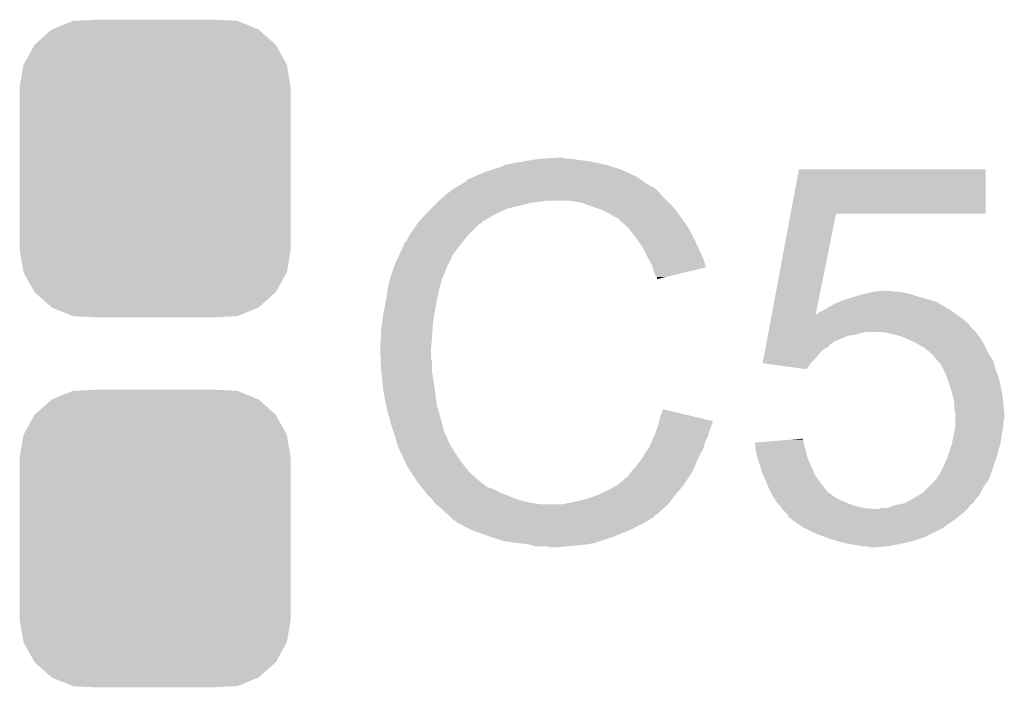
# Model space of a CAD drawing. Extents: x -1.3 to 24.2, y -3.9 to 53.4.
# Tile 21 of 41: x 14 to 16.6, y 13.1 to 14.8. Entities that reach past the tile are written whole.
import ezdxf

# ---------------------------------------------------------------- set-up
doc = ezdxf.new("R2010")
doc.units = 0
doc.layers.get('0').update_dxf_attribs({"linetype": 'CONTINUOUS'})
doc.layers.add('TPS_PRESSURE_CLICK_100MG_V1_007', color=14, linetype='CONTINUOUS')
doc.layers.add('TPS_PRESSURE_CLICK_100MG_V1_009', color=12, linetype='CONTINUOUS')

# ---------------------------------------------------------------- blocks, each defined once
blk = doc.blocks.new('CUSTOM_69')
for points in [[(-0.20803, 0.383392), (-0.154122, 0.38608), (0.212412, 0.383392), (0.154132, 0.38608)], [(-0.312264, 0.321732), (-0.26893, 0.360448), (0.312592, 0.321732), (0.268592, 0.360448)], [(-0.26893, 0.360448), (-0.267216, 0.361152), (0.268592, 0.360448), (0.26779, 0.361152)], [(-0.267216, 0.361152), (-0.213724, 0.383108), (0.26779, 0.361152), (0.21312, 0.383108)], [(-0.213724, 0.383108), (-0.20803, 0.383392), (0.21312, 0.383108), (0.212412, 0.383392)], [(-0.341452, 0.269636), (-0.313432, 0.320688), (0.341702, 0.269636), (0.313176, 0.320688)], [(-0.313432, 0.320688), (-0.312264, 0.321732), (0.313176, 0.320688), (0.312592, 0.321732)], [(-0.35179, 0.21082), (-0.342144, 0.268372), (0.35179, 0.21082), (0.34192, 0.268372)], [(-0.342144, 0.268372), (-0.341452, 0.269636), (0.34192, 0.268372), (0.341702, 0.269636)], [(-0.35179, 0.20955), (-0.35179, 0.21082), (0.35179, 0.20955), (0.35179, 0.21082)], [(-0.35179, -0.20955), (-0.35179, 0.20955), (0.35179, -0.20955), (0.35179, 0.20955)], [(-0.35179, -0.21082), (-0.35179, -0.20955), (0.35179, -0.21082), (0.35179, -0.20955)], [(-0.34192, -0.268358), (-0.35179, -0.21082), (0.342148, -0.268358), (0.35179, -0.21082)], [(-0.341702, -0.269636), (-0.34192, -0.268358), (0.341446, -0.269636), (0.342148, -0.268358)], [(-0.313184, -0.320676), (-0.341702, -0.269636), (0.31344, -0.320676), (0.341446, -0.269636)], [(-0.312594, -0.321732), (-0.313184, -0.320676), (0.312258, -0.321732), (0.31344, -0.320676)], [(-0.268602, -0.36044), (-0.312594, -0.321732), (0.26894, -0.36044), (0.312258, -0.321732)], [(-0.267792, -0.361154), (-0.268602, -0.36044), (0.2672, -0.361154), (0.26894, -0.36044)], [(-0.213136, -0.383104), (-0.267792, -0.361154), (0.213734, -0.383104), (0.2672, -0.361154)], [(-0.212414, -0.383394), (-0.213136, -0.383104), (0.207926, -0.383394), (0.213734, -0.383104)], [(-0.154122, -0.38608), (-0.212414, -0.383394), (0.154132, -0.38608), (0.207926, -0.383394)]]:
    blk.add_solid(points)

msp = doc.modelspace()

# ---------------------------------------------------------------- linework, layer by layer
at = {"layer": 'TPS_PRESSURE_CLICK_100MG_V1_007'}
for points in [[(15.288262, 14.43736), (15.3289, 14.44498), (15.544802, 14.43736), (15.506698, 14.44498)], [(15.3289, 14.44498), (15.35938, 14.45006), (15.506698, 14.44498), (15.47114, 14.45006)], [(15.35938, 14.45006), (15.37462, 14.4526), (15.47114, 14.45006), (15.455902, 14.4526)], [(15.37462, 14.4526), (15.420338, 14.45514), (15.443202, 14.4526), (15.433042, 14.45514)], [(15.224758, 14.4145), (15.237458, 14.41958), (15.6083, 14.4145), (15.59687, 14.41958)], [(15.237458, 14.41958), (15.2527, 14.42466), (15.59687, 14.41958), (15.58544, 14.42466)], [(15.2527, 14.42466), (15.270482, 14.42974), (15.58544, 14.42466), (15.569186, 14.42974)], [(15.270482, 14.42974), (15.288262, 14.43736), (15.569186, 14.42974), (15.544802, 14.43736)], [(16.026374, 14.31036), (16.047732, 14.424638), (16.532838, 14.31036), (16.53286, 14.424638)], [(16.047732, 14.424638), (16.047738, 14.42466), (16.53286, 14.424638), (16.047738, 14.42466)], [(15.179868, 14.39164), (15.18412, 14.394192), (15.6464, 14.39164), (15.642828, 14.394192)], [(15.18412, 14.394192), (15.184134, 14.396726), (15.642828, 14.394192), (15.63928, 14.396726)], [(15.184134, 14.396726), (15.194282, 14.4018), (15.63928, 14.396726), (15.632174, 14.4018)], [(15.194282, 14.4018), (15.201894, 14.404338), (15.632174, 14.4018), (15.62862, 14.404338)], [(15.201894, 14.404338), (15.2019, 14.40434), (15.62862, 14.404338), (15.628618, 14.40434)], [(15.2019, 14.40434), (15.21206, 14.40942), (15.628618, 14.40434), (15.61846, 14.40942)], [(15.21206, 14.40942), (15.224758, 14.4145), (15.61846, 14.40942), (15.6083, 14.4145)], [(15.140016, 14.36624), (15.146022, 14.371322), (15.6845, 14.36624), (15.679418, 14.371322)], [(15.146022, 14.371322), (15.150246, 14.373858), (15.679418, 14.371322), (15.67688, 14.373858)], [(15.150246, 14.373858), (15.154476, 14.376398), (15.67688, 14.373858), (15.671804, 14.376398)], [(15.154476, 14.376398), (15.158702, 14.378934), (15.671804, 14.376398), (15.669266, 14.378934)], [(15.158702, 14.378934), (15.158712, 14.37894), (15.669266, 14.378934), (15.666724, 14.37894)], [(15.158712, 14.37894), (15.179868, 14.39164), (15.666724, 14.37894), (15.6464, 14.39164)], [(15.11046, 14.34084), (15.113, 14.34338), (15.377162, 14.34084), (15.389858, 14.34338)], [(15.113, 14.34338), (15.131008, 14.358618), (15.70482, 14.34338), (15.689582, 14.358618)], [(15.131008, 14.358618), (15.140016, 14.36624), (15.689582, 14.358618), (15.6845, 14.36624)], [(15.483838, 14.3383), (15.453358, 14.34338), (15.7099, 14.3383), (15.70482, 14.34338)], [(15.08506, 14.31544), (15.09268, 14.32306), (15.27429, 14.31544), (15.290798, 14.32306)], [(15.09268, 14.32306), (15.10792, 14.3383), (15.290798, 14.32306), (15.35176, 14.3383)], [(15.10792, 14.3383), (15.11046, 14.34084), (15.35176, 14.3383), (15.377162, 14.34084)], [(15.51178, 14.32814), (15.483838, 14.3383), (15.72006, 14.32814), (15.7099, 14.3383)], [(15.519406, 14.325598), (15.51178, 14.32814), (15.722602, 14.325598), (15.72006, 14.32814)], [(15.534638, 14.32052), (15.519406, 14.325598), (15.726666, 14.32052), (15.722602, 14.325598)], [(15.54988, 14.3129), (15.534638, 14.32052), (15.73276, 14.3129), (15.726666, 14.32052)], [(15.061966, 14.290038), (15.078132, 14.30782), (15.227298, 14.290038), (15.257782, 14.30782)], [(15.078132, 14.30782), (15.08506, 14.31544), (15.257782, 14.30782), (15.27429, 14.31544)], [(15.55496, 14.31036), (15.54988, 14.3129), (15.734576, 14.31036), (15.73276, 14.3129)], [(15.567662, 14.30274), (15.55496, 14.31036), (15.740018, 14.30274), (15.734576, 14.31036)], [(15.577816, 14.297662), (15.567662, 14.30274), (15.743646, 14.297662), (15.740018, 14.30274)], [(15.58036, 14.29512), (15.577816, 14.297662), (15.745462, 14.29512), (15.743646, 14.297662)], [(15.600364, 14.27734), (15.58036, 14.29512), (15.758162, 14.27734), (15.745462, 14.29512)], [(15.977476, 14.04874), (16.02637, 14.310342), (16.091452, 14.04874), (16.144236, 14.310342)], [(16.02637, 14.310342), (16.026374, 14.31036), (16.144236, 14.310342), (16.532838, 14.31036)], [(15.041878, 14.2621), (15.054324, 14.279878), (15.196822, 14.2621), (15.2146, 14.279878)], [(15.054324, 14.279878), (15.05966, 14.2875), (15.2146, 14.279878), (15.224758, 14.2875)], [(15.05966, 14.2875), (15.059662, 14.287502), (15.224758, 14.2875), (15.22476, 14.287502)], [(15.059662, 14.287502), (15.061966, 14.290038), (15.22476, 14.287502), (15.227298, 14.290038)], [(15.60322, 14.2748), (15.600364, 14.27734), (15.759614, 14.2748), (15.758162, 14.27734)], [(15.615412, 14.25956), (15.60322, 14.2748), (15.76832, 14.25956), (15.759614, 14.2748)], [(15.029182, 14.239244), (15.03426, 14.249398), (15.176786, 14.239244), (15.184684, 14.249398)], [(15.03426, 14.249398), (15.035782, 14.251938), (15.184684, 14.249398), (15.18666, 14.251938)], [(15.035782, 14.251938), (15.041878, 14.2621), (15.18666, 14.251938), (15.196822, 14.2621)], [(15.62354, 14.2494), (15.615412, 14.25956), (15.7734, 14.2494), (15.76832, 14.25956)], [(15.630652, 14.23924), (15.62354, 14.2494), (15.77848, 14.23924), (15.7734, 14.2494)], [(15.011846, 14.206218), (15.01902, 14.221464), (15.1511, 14.206218), (15.162958, 14.221464)], [(15.01902, 14.221464), (15.019026, 14.224006), (15.162958, 14.221464), (15.164934, 14.224006)], [(15.019026, 14.224006), (15.02156, 14.226544), (15.164934, 14.224006), (15.166908, 14.226544)], [(15.02156, 14.226544), (15.024104, 14.234162), (15.166908, 14.226544), (15.172834, 14.234162)], [(15.024104, 14.234162), (15.029182, 14.239244), (15.172834, 14.234162), (15.176786, 14.239244)], [(15.641318, 14.224), (15.630652, 14.23924), (15.785254, 14.224), (15.77848, 14.23924)], [(15.64513, 14.21638), (15.641318, 14.224), (15.78864, 14.21638), (15.785254, 14.224)], [(15.65402, 14.1986), (15.64513, 14.21638), (15.797532, 14.1986), (15.78864, 14.21638)], [(14.9987, 14.17828), (15.011846, 14.206218), (15.13713, 14.17828), (15.1511, 14.206218)], [(15.655434, 14.196058), (15.65402, 14.1986), (15.798802, 14.196058), (15.797532, 14.1986)], [(15.66672, 14.175742), (15.655434, 14.196058), (15.804876, 14.175742), (15.798802, 14.196058)], [(14.987692, 14.145256), (14.997852, 14.17574), (15.12316, 14.145256), (15.13586, 14.17574)], [(14.997852, 14.17574), (14.9987, 14.17828), (15.13586, 14.17574), (15.13713, 14.17828)], [(15.667994, 14.170654), (15.66672, 14.175742), (15.806396, 14.170654), (15.804876, 14.175742)], [(15.669262, 14.16558), (15.667994, 14.170654), (15.785234, 14.16558), (15.806396, 14.170654)], [(15.67434, 14.150344), (15.669262, 14.16558), (15.721692, 14.150344), (15.785234, 14.16558)], [(14.984306, 14.135096), (14.985998, 14.140174), (15.120618, 14.135096), (15.12062, 14.140174)], [(14.985998, 14.140174), (14.986844, 14.142714), (15.12062, 14.140174), (15.123154, 14.142714)], [(14.986844, 14.142714), (14.987692, 14.145256), (15.123154, 14.142714), (15.12316, 14.145256)], [(15.679414, 14.145266), (15.67434, 14.150344), (15.700514, 14.145266), (15.721692, 14.150344)], [(15.67942, 14.140208), (15.679414, 14.145266), (15.67942, 14.140208), (15.700514, 14.145266)], [(14.97965, 14.1097), (14.983036, 14.130018), (15.113, 14.1097), (15.118078, 14.130018)], [(14.983036, 14.130018), (14.983462, 14.132562), (15.118078, 14.130018), (15.11935, 14.132562)], [(14.983462, 14.132562), (14.984306, 14.135096), (15.11935, 14.132562), (15.120618, 14.135096)], [(14.9706, 14.0589), (14.97584, 14.08684), (15.10284, 14.0589), (15.10792, 14.08684)], [(14.97584, 14.08684), (14.97965, 14.1097), (15.10792, 14.08684), (15.113, 14.1097)], [(16.153766, 14.08176), (16.17472, 14.08938), (16.403322, 14.08176), (16.376652, 14.08938)], [(16.17472, 14.08938), (16.199484, 14.097), (16.376652, 14.08938), (16.34998, 14.097)], [(16.199484, 14.097), (16.20774, 14.09954), (16.34998, 14.097), (16.342358, 14.09954)], [(16.20774, 14.09954), (16.218738, 14.102078), (16.342358, 14.09954), (16.33474, 14.102078)], [(16.218738, 14.102078), (16.24076, 14.10716), (16.33474, 14.102078), (16.309342, 14.10716)], [(16.24076, 14.10716), (16.258526, 14.109698), (16.296644, 14.10716), (16.289022, 14.109698)], [(16.258526, 14.109698), (16.258542, 14.1097), (16.289022, 14.109698), (16.258542, 14.1097)], [(16.10614, 14.05636), (16.116298, 14.06144), (16.445994, 14.05636), (16.438882, 14.06144)], [(16.116298, 14.06144), (16.116302, 14.061442), (16.438882, 14.06144), (16.43888, 14.061442)], [(16.116302, 14.061442), (16.123918, 14.066518), (16.43888, 14.061442), (16.429996, 14.066518)], [(16.123918, 14.066518), (16.146782, 14.07922), (16.429996, 14.066518), (16.407768, 14.07922)], [(16.146782, 14.07922), (16.153766, 14.08176), (16.407768, 14.07922), (16.403322, 14.08176)], [(14.96568, 14.028422), (14.96822, 14.0462), (15.09776, 14.028422), (15.100722, 14.0462)], [(14.96822, 14.0462), (14.9706, 14.0589), (15.100722, 14.0462), (15.10284, 14.0589)], [(15.972252, 14.020792), (15.975102, 14.03604), (16.49222, 14.020792), (16.47444, 14.03604)], [(15.975102, 14.03604), (15.97701, 14.046252), (16.47444, 14.03604), (16.460146, 14.046252)], [(15.97701, 14.046252), (15.977476, 14.04874), (16.090952, 14.046252), (16.093446, 14.04874)], [(16.090952, 14.046252), (16.091452, 14.04874), (16.460146, 14.046252), (16.456662, 14.04874)], [(16.093446, 14.04874), (16.095986, 14.048754), (16.456662, 14.04874), (16.456642, 14.048754)], [(16.095986, 14.048754), (16.098528, 14.05382), (16.456642, 14.048754), (16.44955, 14.05382)], [(16.098528, 14.05382), (16.10614, 14.05636), (16.44955, 14.05382), (16.445994, 14.05636)], [(14.96314, 14.01064), (14.96568, 14.028422), (15.096488, 14.01064), (15.09776, 14.028422)], [(14.96314, 13.982702), (14.96314, 14.01064), (15.094494, 13.982702), (15.096488, 14.01064)], [(15.969404, 14.005558), (15.971778, 14.018254), (16.50492, 14.005558), (16.492226, 14.018254)], [(15.971778, 14.018254), (15.972252, 14.020792), (16.492226, 14.018254), (16.49222, 14.020792)], [(15.964182, 13.977618), (15.96703, 13.992858), (16.13916, 13.977618), (16.174718, 13.992858)], [(15.96703, 13.992858), (15.967506, 13.9954), (16.174718, 13.992858), (16.192498, 13.9954)], [(15.967506, 13.9954), (15.968456, 14.00048), (16.192498, 13.9954), (16.21028, 14.00048)], [(15.968456, 14.00048), (15.96893, 14.00302), (16.21028, 14.00048), (16.222978, 14.00302)], [(15.96893, 14.00302), (15.969404, 14.005558), (16.506824, 14.00302), (16.50492, 14.005558)], [(16.278858, 14.00048), (16.261078, 14.00302), (16.50873, 14.00048), (16.506824, 14.00302)], [(16.309338, 13.99286), (16.278858, 14.00048), (16.514446, 13.99286), (16.50873, 14.00048)], [(16.328396, 13.985238), (16.309338, 13.99286), (16.520162, 13.985238), (16.514446, 13.99286)], [(16.33474, 13.9827), (16.328396, 13.985238), (16.521686, 13.9827), (16.520162, 13.985238)], [(14.9606, 13.972542), (14.96314, 13.982702), (15.093768, 13.972542), (15.094494, 13.982702)], [(14.9606, 13.957302), (14.9606, 13.972542), (15.09268, 13.957302), (15.093768, 13.972542)], [(15.960384, 13.957298), (15.961808, 13.964918), (16.111218, 13.957298), (16.123918, 13.964918)], [(15.961808, 13.964918), (15.963232, 13.972538), (16.123918, 13.964918), (16.13154, 13.972538)], [(15.963232, 13.972538), (15.963708, 13.975078), (16.13154, 13.972538), (16.136616, 13.975078)], [(15.963708, 13.975078), (15.964182, 13.977618), (16.136616, 13.975078), (16.13916, 13.977618)], [(16.35506, 13.97254), (16.33474, 13.9827), (16.52778, 13.97254), (16.521686, 13.9827)], [(16.372838, 13.962382), (16.35506, 13.97254), (16.53286, 13.962382), (16.52778, 13.97254)], [(16.385538, 13.952222), (16.372838, 13.962382), (16.53794, 13.952222), (16.53286, 13.962382)], [(14.9606, 13.9573), (14.9606, 13.957302), (15.092682, 13.9573), (15.09268, 13.957302)], [(14.961744, 13.934438), (14.9606, 13.9573), (15.092682, 13.934438), (15.092682, 13.9573)], [(14.962126, 13.926816), (14.961744, 13.934438), (15.09522, 13.926816), (15.092682, 13.934438)], [(15.953744, 13.921764), (15.956112, 13.93444), (16.078224, 13.921764), (16.0909, 13.93444)], [(15.956112, 13.93444), (15.958486, 13.947138), (16.0909, 13.93444), (16.101058, 13.947138)], [(15.958486, 13.947138), (15.960384, 13.957298), (16.101058, 13.947138), (16.111218, 13.957298)], [(16.393154, 13.944606), (16.385538, 13.952222), (16.541748, 13.944606), (16.53794, 13.952222)], [(16.395678, 13.9446), (16.393154, 13.944606), (16.541752, 13.9446), (16.541748, 13.944606)], [(16.3957, 13.942066), (16.395678, 13.9446), (16.543018, 13.942066), (16.541752, 13.9446)], [(16.395708, 13.942058), (16.3957, 13.942066), (16.543022, 13.942058), (16.543018, 13.942066)], [(16.40925, 13.926818), (16.395708, 13.942058), (16.553182, 13.926818), (16.543022, 13.942058)], [(14.96314, 13.9065), (14.962126, 13.926816), (15.09522, 13.9065), (15.09522, 13.926816)], [(15.953924, 13.92174), (15.953744, 13.921764), (16.0782, 13.92174), (16.078224, 13.921764)], [(16.068028, 13.906502), (15.953924, 13.92174), (16.068028, 13.906502), (16.0782, 13.92174)], [(16.416018, 13.9192), (16.40925, 13.926818), (16.555088, 13.9192), (16.553182, 13.926818)], [(16.422372, 13.906498), (16.416018, 13.9192), (16.558262, 13.906498), (16.555088, 13.9192)], [(14.963904, 13.898878), (14.96314, 13.9065), (15.09522, 13.898878), (15.09522, 13.9065)], [(14.965426, 13.88364), (14.963904, 13.898878), (15.09776, 13.88364), (15.09522, 13.898878)], [(14.96822, 13.855698), (14.965426, 13.88364), (15.10206, 13.855698), (15.09776, 13.88364)], [(16.42872, 13.8938), (16.422372, 13.906498), (16.563024, 13.8938), (16.558262, 13.906498)], [(16.431494, 13.886178), (16.42872, 13.8938), (16.56588, 13.886178), (16.563024, 13.8938)], [(16.438882, 13.86586), (16.431494, 13.886178), (16.57096, 13.86586), (16.56588, 13.886178)], [(16.4465, 13.84046), (16.438882, 13.86586), (16.57604, 13.84046), (16.57096, 13.86586)], [(14.969118, 13.85062), (14.96822, 13.855698), (15.10284, 13.85062), (15.10206, 13.855698)], [(14.97584, 13.81252), (14.969118, 13.85062), (15.10792, 13.81252), (15.10284, 13.85062)], [(16.4465, 13.840458), (16.4465, 13.84046), (16.576042, 13.840458), (16.57604, 13.84046)], [(16.45158, 13.817602), (16.4465, 13.840458), (16.57858, 13.817602), (16.576042, 13.840458)], [(14.975842, 13.812518), (14.97584, 13.81252), (15.10792, 13.812518), (15.10792, 13.81252)], [(14.98092, 13.7922), (14.975842, 13.812518), (15.113726, 13.7922), (15.10792, 13.812518)], [(16.45158, 13.8176), (16.45158, 13.817602), (16.57858, 13.8176), (16.57858, 13.817602)], [(16.45158, 13.799824), (16.45158, 13.8176), (16.580358, 13.799824), (16.57858, 13.8176)], [(14.985276, 13.77696), (14.98092, 13.7922), (15.11808, 13.77696), (15.113726, 13.7922)], [(15.68704, 13.779498), (15.69468, 13.802356), (15.791768, 13.779498), (15.69468, 13.802356)], [(16.454118, 13.792202), (16.45158, 13.799824), (16.58112, 13.792202), (16.580358, 13.799824)], [(16.45412, 13.779498), (16.454118, 13.792202), (16.58112, 13.779498), (16.58112, 13.792202)], [(14.99108, 13.75664), (14.985276, 13.77696), (15.123502, 13.75664), (15.11808, 13.77696)], [(14.997008, 13.738858), (14.99108, 13.75664), (15.128244, 13.738858), (15.123502, 13.75664)], [(15.676244, 13.743938), (15.680052, 13.754098), (15.81404, 13.743938), (15.81912, 13.754098)], [(15.680052, 13.754098), (15.68196, 13.759182), (15.81912, 13.754098), (15.820388, 13.759182)], [(15.68196, 13.759182), (15.683228, 13.764258), (15.820388, 13.759182), (15.821658, 13.764258)], [(15.683228, 13.764258), (15.684498, 13.769336), (15.821658, 13.764258), (15.824198, 13.769336)], [(15.684498, 13.769336), (15.68513, 13.771862), (15.824198, 13.769336), (15.8242, 13.771862)], [(15.68513, 13.771862), (15.68704, 13.779498), (15.8242, 13.771862), (15.791768, 13.779498)], [(16.451942, 13.74648), (16.453756, 13.759178), (16.57604, 13.74648), (16.57858, 13.759178)], [(16.453756, 13.759178), (16.45412, 13.761722), (16.57858, 13.759178), (16.57858, 13.761722)], [(16.45412, 13.769338), (16.45412, 13.779498), (16.57858, 13.769338), (16.58112, 13.779498)], [(16.45412, 13.761722), (16.45412, 13.769338), (16.57858, 13.761722), (16.57858, 13.769338)], [(14.997856, 13.736316), (14.997008, 13.738858), (15.130782, 13.736316), (15.128244, 13.738858)], [(14.999548, 13.731238), (14.997856, 13.736316), (15.13332, 13.731238), (15.130782, 13.736316)], [(15.00124, 13.726158), (14.999548, 13.731238), (15.135014, 13.726158), (15.13332, 13.731238)], [(15.66454, 13.715998), (15.671072, 13.731238), (15.803878, 13.715998), (15.811498, 13.731238)], [(15.671072, 13.731238), (15.67434, 13.73886), (15.811498, 13.731238), (15.813022, 13.73886)], [(15.67434, 13.73886), (15.676244, 13.743938), (15.813022, 13.73886), (15.81404, 13.743938)], [(16.445046, 13.713458), (16.448314, 13.7287), (16.57096, 13.713458), (16.5735, 13.7287)], [(16.448314, 13.7287), (16.45158, 13.74394), (16.5735, 13.7287), (16.575676, 13.74394)], [(16.45158, 13.74394), (16.451942, 13.74648), (16.575676, 13.74394), (16.57604, 13.74648)], [(15.001876, 13.72362), (15.00124, 13.726158), (15.13586, 13.72362), (15.135014, 13.726158)], [(15.003782, 13.716), (15.001876, 13.72362), (15.139672, 13.716), (15.13586, 13.72362)], [(15.006322, 13.708382), (15.003782, 13.716), (15.14348, 13.708382), (15.139672, 13.716)], [(15.00886, 13.700762), (15.006322, 13.708382), (15.148244, 13.700762), (15.14348, 13.708382)], [(15.655032, 13.698218), (15.6591, 13.703302), (15.7988, 13.698218), (15.80025, 13.703302)], [(15.6591, 13.703302), (15.66454, 13.715998), (15.80025, 13.703302), (15.803878, 13.715998)], [(15.93344, 13.716), (15.964574, 13.718536), (16.060422, 13.716), (16.06042, 13.718536)], [(15.934072, 13.710918), (15.93344, 13.716), (16.060422, 13.710918), (16.060422, 13.716)], [(15.93596, 13.69568), (15.934072, 13.710918), (16.065498, 13.69568), (16.060422, 13.710918)], [(15.964574, 13.718536), (16.02694, 13.723616), (16.06042, 13.718536), (16.057882, 13.723616)], [(16.02694, 13.723616), (16.05788, 13.726136), (16.057882, 13.723616), (16.05788, 13.726136)], [(16.4338, 13.6779), (16.44396, 13.708382), (16.5608, 13.6779), (16.569508, 13.708382)], [(16.44396, 13.708382), (16.445046, 13.713458), (16.569508, 13.708382), (16.57096, 13.713458)], [(15.0114, 13.69568), (15.00886, 13.700762), (15.151418, 13.69568), (15.148244, 13.700762)], [(15.014986, 13.68806), (15.0114, 13.69568), (15.15618, 13.68806), (15.151418, 13.69568)], [(15.025744, 13.6652), (15.014986, 13.68806), (15.17142, 13.6652), (15.15618, 13.68806)], [(15.641322, 13.675362), (15.64386, 13.68044), (15.786418, 13.675362), (15.78864, 13.68044)], [(15.64386, 13.68044), (15.64894, 13.6906), (15.78864, 13.68044), (15.794446, 13.6906)], [(15.64894, 13.6906), (15.655032, 13.698218), (15.794446, 13.6906), (15.7988, 13.698218)], [(15.940478, 13.675358), (15.93596, 13.69568), (16.07058, 13.675358), (16.065498, 13.69568)], [(16.42364, 13.65504), (16.4338, 13.6779), (16.55318, 13.65504), (16.5608, 13.6779)], [(15.03172, 13.6525), (15.025744, 13.6652), (15.18158, 13.6525), (15.17142, 13.6652)], [(15.040188, 13.6398), (15.03172, 13.6525), (15.19174, 13.6398), (15.18158, 13.6525)], [(15.615922, 13.64488), (15.62354, 13.652502), (15.77308, 13.64488), (15.776416, 13.652502)], [(15.62354, 13.652502), (15.63116, 13.66266), (15.776416, 13.652502), (15.78086, 13.66266)], [(15.63116, 13.66266), (15.641322, 13.675362), (15.78086, 13.66266), (15.786418, 13.675362)], [(15.94104, 13.672822), (15.940478, 13.675358), (16.071708, 13.672822), (16.07058, 13.675358)], [(15.95374, 13.63472), (15.94104, 13.672822), (16.088644, 13.63472), (16.071708, 13.672822)], [(16.416018, 13.6398), (16.42364, 13.65504), (16.5481, 13.6398), (16.55318, 13.65504)], [(15.053732, 13.619482), (15.040188, 13.6398), (15.214598, 13.619482), (15.19174, 13.6398)], [(15.598144, 13.624562), (15.60322, 13.627104), (15.7607, 13.624562), (15.762394, 13.627104)], [(15.60322, 13.627104), (15.6083, 13.63472), (15.762394, 13.627104), (15.767472, 13.63472)], [(15.6083, 13.63472), (15.612108, 13.639798), (15.767472, 13.63472), (15.770858, 13.639798)], [(15.612108, 13.639798), (15.615922, 13.64488), (15.770858, 13.639798), (15.77308, 13.64488)], [(15.955918, 13.62964), (15.95374, 13.63472), (16.090902, 13.62964), (16.088644, 13.63472)], [(15.96898, 13.59916), (15.955918, 13.62964), (16.113762, 13.59916), (16.090902, 13.62964)], [(16.40332, 13.61948), (16.41348, 13.634722), (16.540478, 13.61948), (16.546194, 13.634722)], [(16.41348, 13.634722), (16.416018, 13.6398), (16.546194, 13.634722), (16.5481, 13.6398)], [(15.05712, 13.6144), (15.053732, 13.619482), (15.220952, 13.6144), (15.214598, 13.619482)], [(15.068844, 13.59916), (15.05712, 13.6144), (15.240006, 13.59916), (15.220952, 13.6144)], [(15.560038, 13.59662), (15.568924, 13.601698), (15.741014, 13.59662), (15.74546, 13.601698)], [(15.568924, 13.601698), (15.577818, 13.60678), (15.74546, 13.601698), (15.748846, 13.60678)], [(15.577818, 13.60678), (15.59052, 13.61694), (15.748846, 13.60678), (15.75562, 13.61694)], [(15.59052, 13.61694), (15.598144, 13.624562), (15.75562, 13.61694), (15.7607, 13.624562)], [(16.370302, 13.586462), (16.385538, 13.601698), (16.52016, 13.586462), (16.52778, 13.601698)], [(16.385538, 13.601698), (16.403318, 13.619478), (16.52778, 13.601698), (16.540478, 13.619478)], [(16.403318, 13.619478), (16.40332, 13.61948), (16.540478, 13.619478), (16.540478, 13.61948)], [(15.068846, 13.599158), (15.068844, 13.59916), (15.245084, 13.599158), (15.240006, 13.59916)], [(15.072752, 13.59408), (15.068846, 13.599158), (15.255242, 13.59408), (15.245084, 13.599158)], [(15.074708, 13.591538), (15.072752, 13.59408), (15.262864, 13.591538), (15.255242, 13.59408)], [(15.078614, 13.58646), (15.074708, 13.591538), (15.27048, 13.58646), (15.262864, 13.591538)], [(15.08252, 13.581382), (15.078614, 13.58646), (15.284022, 13.581382), (15.27048, 13.58646)], [(15.085062, 13.57884), (15.08252, 13.581382), (15.2908, 13.57884), (15.284022, 13.581382)], [(15.09522, 13.56868), (15.085062, 13.57884), (15.316196, 13.56868), (15.2908, 13.57884)], [(15.50162, 13.571222), (15.52956, 13.58138), (15.720058, 13.571222), (15.727678, 13.58138)], [(15.52956, 13.58138), (15.529562, 13.581382), (15.727678, 13.58138), (15.72768, 13.581382)], [(15.529562, 13.581382), (15.560038, 13.59662), (15.72768, 13.581382), (15.741014, 13.59662)], [(15.97406, 13.589), (15.96898, 13.59916), (16.121382, 13.589), (16.113762, 13.59916)], [(15.97533, 13.58646), (15.97406, 13.589), (16.12392, 13.58646), (16.121382, 13.589)], [(15.9766, 13.58392), (15.97533, 13.58646), (16.12773, 13.58392), (16.12392, 13.58646)], [(15.978124, 13.58138), (15.9766, 13.58392), (16.13154, 13.58138), (16.12773, 13.58392)], [(15.982696, 13.57376), (15.978124, 13.58138), (16.141702, 13.57376), (16.13154, 13.58138)], [(16.3449, 13.57122), (16.361832, 13.58138), (16.508914, 13.57122), (16.51762, 13.58138)], [(16.361832, 13.58138), (16.370302, 13.586462), (16.51762, 13.58138), (16.52016, 13.586462)], [(15.095222, 13.568678), (15.09522, 13.56868), (15.3162, 13.568678), (15.316196, 13.56868)], [(15.101316, 13.56106), (15.095222, 13.568678), (15.34414, 13.56106), (15.3162, 13.568678)], [(15.105378, 13.555982), (15.101316, 13.56106), (15.37461, 13.555982), (15.34414, 13.56106)], [(15.105382, 13.55598), (15.105378, 13.555982), (15.374622, 13.55598), (15.37461, 13.555982)], [(15.118078, 13.545822), (15.105382, 13.55598), (15.6972, 13.545822), (15.707358, 13.55598)], [(15.435582, 13.55598), (15.44574, 13.55852), (15.707358, 13.55598), (15.709898, 13.55852)], [(15.44574, 13.55852), (15.45844, 13.56106), (15.709898, 13.55852), (15.712438, 13.56106)], [(15.45844, 13.56106), (15.47114, 13.5636), (15.712438, 13.56106), (15.714342, 13.5636)], [(15.47114, 13.5636), (15.50162, 13.571222), (15.714342, 13.5636), (15.720058, 13.571222)], [(15.987268, 13.56614), (15.982696, 13.57376), (16.15694, 13.56614), (16.141702, 13.57376)], [(15.991838, 13.558522), (15.987268, 13.56614), (16.174716, 13.558522), (16.15694, 13.56614)], [(15.99184, 13.55852), (15.991838, 13.558522), (16.17472, 13.55852), (16.174716, 13.558522)], [(15.99946, 13.5509), (15.99184, 13.55852), (16.195042, 13.5509), (16.17472, 13.55852)], [(16.001998, 13.548362), (15.99946, 13.5509), (16.207732, 13.548362), (16.195042, 13.5509)], [(16.276324, 13.545822), (16.296636, 13.553438), (16.48714, 13.545822), (16.492218, 13.553438)], [(16.296636, 13.553438), (16.296642, 13.55344), (16.492218, 13.553438), (16.49222, 13.55344)], [(16.296642, 13.55344), (16.322044, 13.55852), (16.49222, 13.55344), (16.49984, 13.55852)], [(16.322044, 13.55852), (16.326604, 13.561054), (16.49984, 13.55852), (16.502374, 13.561054)], [(16.326604, 13.561054), (16.331174, 13.563594), (16.502374, 13.561054), (16.50238, 13.563594)], [(16.331174, 13.563594), (16.3449, 13.57122), (16.50238, 13.563594), (16.508914, 13.57122)], [(15.118082, 13.54582), (15.118078, 13.545822), (15.6972, 13.54582), (15.6972, 13.545822)], [(15.12824, 13.535662), (15.118082, 13.54582), (15.685586, 13.535662), (15.6972, 13.54582)], [(15.138398, 13.52804), (15.12824, 13.535662), (15.676874, 13.52804), (15.685586, 13.535662)], [(15.138414, 13.528026), (15.138398, 13.52804), (15.674334, 13.528026), (15.676874, 13.52804)], [(15.143482, 13.522958), (15.138414, 13.528026), (15.671794, 13.522958), (15.674334, 13.528026)], [(16.003694, 13.54582), (16.001998, 13.548362), (16.220438, 13.54582), (16.207732, 13.548362)], [(16.005388, 13.54328), (16.003694, 13.54582), (16.245838, 13.54328), (16.220438, 13.54582)], [(16.00708, 13.54074), (16.005388, 13.54328), (16.48206, 13.54074), (16.4846, 13.54328)], [(16.012162, 13.535658), (16.00708, 13.54074), (16.476978, 13.535658), (16.48206, 13.54074)], [(16.019776, 13.528042), (16.012162, 13.535658), (16.467456, 13.528042), (16.476978, 13.535658)], [(16.022316, 13.520436), (16.019776, 13.528042), (16.45795, 13.520436), (16.467456, 13.528042)], [(16.245838, 13.54328), (16.253462, 13.543282), (16.4846, 13.54328), (16.484602, 13.543282)], [(16.253462, 13.543282), (16.261076, 13.545818), (16.484602, 13.543282), (16.487138, 13.545818)], [(16.261076, 13.545818), (16.261084, 13.54582), (16.487138, 13.545818), (16.487138, 13.54582)], [(16.261084, 13.54582), (16.276324, 13.545822), (16.487138, 13.54582), (16.48714, 13.545822)], [(15.146022, 13.520418), (15.143482, 13.522958), (15.666718, 13.520418), (15.671794, 13.522958)], [(15.151098, 13.515342), (15.146022, 13.520418), (15.659104, 13.515342), (15.666718, 13.520418)], [(15.151102, 13.51534), (15.151098, 13.515342), (15.659102, 13.51534), (15.659104, 13.515342)], [(15.158714, 13.510264), (15.151102, 13.51534), (15.65064, 13.510264), (15.659102, 13.51534)], [(15.161238, 13.51026), (15.158714, 13.510264), (15.650634, 13.51026), (15.65064, 13.510264)], [(15.16126, 13.507734), (15.161238, 13.51026), (15.646422, 13.507734), (15.650634, 13.51026)], [(15.161288, 13.50772), (15.16126, 13.507734), (15.6464, 13.50772), (15.646422, 13.507734)], [(15.2019, 13.4874), (15.161288, 13.50772), (15.60576, 13.4874), (15.6464, 13.50772)], [(16.027378, 13.52042), (16.022316, 13.520436), (16.45793, 13.52042), (16.45795, 13.520436)], [(16.0274, 13.51789), (16.027378, 13.52042), (16.454766, 13.51789), (16.45793, 13.52042)], [(16.030968, 13.51534), (16.0274, 13.51789), (16.45158, 13.51534), (16.454766, 13.51789)], [(16.04518, 13.50518), (16.030968, 13.51534), (16.43634, 13.50518), (16.45158, 13.51534)], [(16.060418, 13.495022), (16.04518, 13.50518), (16.422116, 13.495022), (16.43634, 13.50518)], [(15.22349, 13.47978), (15.2019, 13.4874), (15.58544, 13.47978), (15.60576, 13.4874)], [(15.24508, 13.47216), (15.22349, 13.47978), (15.56766, 13.47216), (15.58544, 13.47978)], [(16.065502, 13.49248), (16.060418, 13.495022), (16.418558, 13.49248), (16.422116, 13.495022)], [(16.08074, 13.48486), (16.065502, 13.49248), (16.403318, 13.48486), (16.418558, 13.49248)], [(16.098522, 13.47724), (16.08074, 13.48486), (16.388078, 13.47724), (16.403318, 13.48486)], [(16.112746, 13.47216), (16.098522, 13.47724), (16.377918, 13.47216), (16.388078, 13.47724)], [(15.285718, 13.45946), (15.24508, 13.47216), (15.529558, 13.45946), (15.56766, 13.47216)], [(15.306038, 13.45692), (15.285718, 13.45946), (15.521938, 13.45692), (15.529558, 13.45946)], [(15.346678, 13.45184), (15.306038, 13.45692), (15.499078, 13.45184), (15.521938, 13.45692)], [(15.355568, 13.4493), (15.346678, 13.45184), (15.47368, 13.4493), (15.499078, 13.45184)], [(15.364456, 13.44676), (15.355568, 13.4493), (15.44574, 13.44676), (15.47368, 13.4493)], [(16.13408, 13.46454), (16.112746, 13.47216), (16.35506, 13.46454), (16.377918, 13.47216)], [(16.16075, 13.45692), (16.13408, 13.46454), (16.329662, 13.45692), (16.35506, 13.46454)], [(16.169638, 13.45438), (16.16075, 13.45692), (16.31696, 13.45438), (16.329662, 13.45692)], [(16.18488, 13.45184), (16.169638, 13.45438), (16.30426, 13.45184), (16.31696, 13.45438)], [(16.20012, 13.4493), (16.18488, 13.45184), (16.29029, 13.4493), (16.30426, 13.45184)], [(16.212818, 13.44676), (16.20012, 13.4493), (16.276322, 13.44676), (16.29029, 13.4493)], [(15.402558, 13.44422), (15.392398, 13.44676), (15.417802, 13.44422), (15.44574, 13.44676)], [(16.233138, 13.44422), (16.222978, 13.44676), (16.245842, 13.44422), (16.276322, 13.44676)]]:
    msp.add_solid(points, dxfattribs=at)

# ---------------------------------------------------------------- block references
at = {"layer": 'TPS_PRESSURE_CLICK_100MG_V1_009'}
for p in [(14.3764, 14.4272), (14.3764, 13.46708)]:
    msp.add_blockref('CUSTOM_69', p, dxfattribs=at)

doc.saveas('drawing.dxf')
